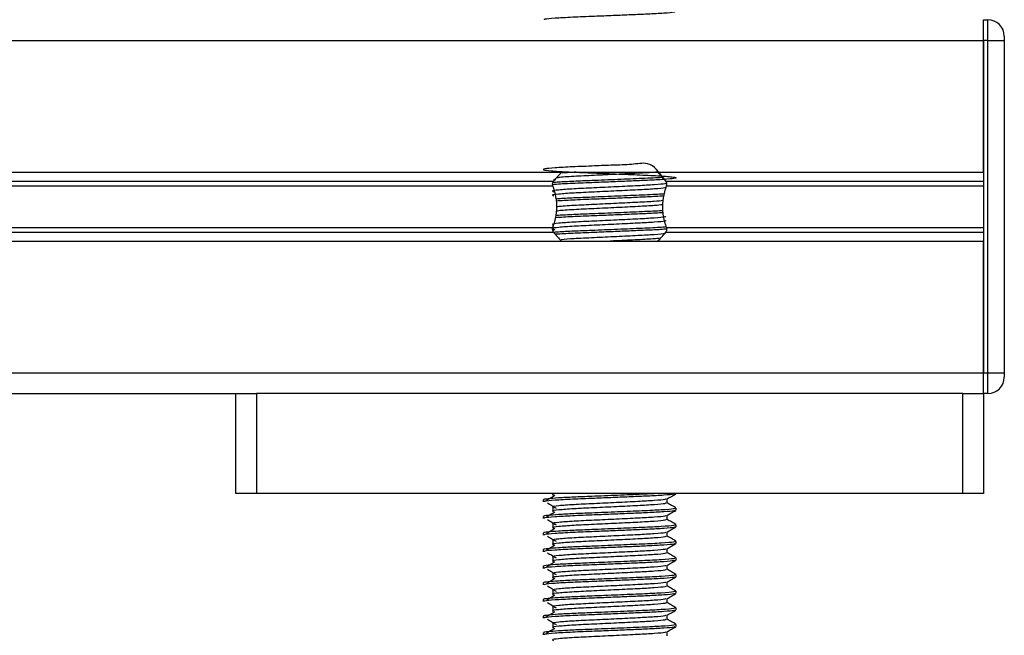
# Model space of a CAD drawing. Header units: millimetres. Extents: x 0 to 420, y 0 to 297.
# Tile 25 of 102: x 114 to 120, y 198 to 202. Entities that reach past the tile are written whole.
import ezdxf

# ---------------------------------------------------------------- set-up
doc = ezdxf.new("R2010")
doc.units = ezdxf.units.MM

msp = doc.modelspace()

# ---------------------------------------------------------------- linework, layer by layer
at = {"color": 7, "linetype": 'Continuous', "lineweight": 25}
for p, q in [((120.07652, 201.7057), (120.07652, 201.8307)), ((120.07652, 201.8307), (120.10152, 201.8307)), ((120.07652, 201.7057), (120.07652, 201.8307)), ((120.10152, 201.7057), (120.10152, 201.8307)), ((96.37652, 201.7057), (120.07652, 201.7057)), ((120.07652, 200.9132), (120.07652, 201.7057)), ((120.10152, 201.7057), (120.07652, 201.7057)), ((120.07652, 201.7057), (120.07652, 199.7057)), ((120.10152, 199.7057), (120.10152, 201.7057)), ((120.10152, 201.7057), (120.20152, 201.7057)), ((120.20152, 201.7307), (120.20152, 201.7057)), ((120.20152, 201.7057), (120.20152, 199.7057)), ((96.37652, 200.9132), (120.07652, 200.9132)), ((98.96402, 200.859), (117.48902, 200.859)), ((117.49702, 200.86824), (117.48829, 200.86289)), ((118.16402, 200.859), (120.07652, 200.859)), ((98.96761, 200.8303), (117.48543, 200.8303)), ((118.16761, 200.8303), (120.07652, 200.8303)), ((98.96761, 200.58111), (117.48543, 200.58111)), ((117.4841, 200.59597), (117.4841, 200.57097)), ((117.49702, 200.56824), (117.4864, 200.56174)), ((118.16761, 200.58111), (120.07652, 200.58111)), ((98.96402, 200.5524), (117.48902, 200.5524)), ((118.16402, 200.5524), (120.07652, 200.5524)), ((96.37652, 200.4982), (120.07652, 200.4982)), ((120.07652, 199.7057), (120.07652, 200.4982)), ((96.37652, 199.7057), (120.07652, 199.7057)), ((120.07652, 199.5807), (120.07652, 199.7057)), ((120.07652, 199.5807), (120.07652, 199.7057)), ((120.07652, 199.7057), (120.10152, 199.7057)), ((120.10152, 199.5807), (120.10152, 199.7057)), ((120.10152, 199.7057), (120.20152, 199.7057)), ((120.20152, 199.7057), (120.20152, 199.6807)), ((100.87652, 199.5807), (115.57652, 199.5807)), ((115.57652, 198.9807), (115.57652, 199.5807)), ((115.57652, 199.5807), (115.70152, 199.5807)), ((115.70152, 199.5807), (115.70152, 198.9807)), ((119.95152, 199.5807), (115.70152, 199.5807)), ((119.95152, 198.9807), (119.95152, 199.5807)), ((119.95152, 199.5807), (120.07652, 199.5807)), ((120.10152, 199.5807), (120.07652, 199.5807)), ((120.07652, 199.5807), (120.07652, 198.9807)), ((115.70152, 198.9807), (115.57652, 198.9807)), ((119.95152, 198.9807), (115.70152, 198.9807)), ((117.4841, 198.9807), (117.4841, 198.97097)), ((118.22652, 198.97935), (118.22652, 198.9807)), ((120.07652, 198.9807), (119.95152, 198.9807)), ((117.42652, 198.94185), (117.42652, 198.92937)), ((118.1724, 198.9232), (118.1724, 198.94758)), ((117.4841, 198.89597), (117.4841, 198.87097)), ((118.1724, 198.8232), (118.1724, 198.84758)), ((118.22652, 198.87935), (118.22652, 198.89184)), ((117.42652, 198.84185), (117.42652, 198.82937)), ((117.4841, 198.79597), (117.4841, 198.77097)), ((118.22652, 198.77935), (118.22652, 198.79184)), ((117.42652, 198.74185), (117.42652, 198.72937)), ((118.1724, 198.7232), (118.1724, 198.74758)), ((117.4841, 198.69597), (117.4841, 198.67097)), ((118.22652, 198.67935), (118.22652, 198.69184)), ((117.42652, 198.64185), (117.42652, 198.62937)), ((118.1724, 198.6232), (118.1724, 198.64758)), ((117.4841, 198.59597), (117.4841, 198.57097)), ((118.1724, 198.5232), (118.1724, 198.54758)), ((118.22652, 198.57935), (118.22652, 198.59184)), ((117.42652, 198.54185), (117.42652, 198.52937)), ((117.4841, 198.49597), (117.4841, 198.47097)), ((118.22652, 198.47935), (118.22652, 198.49184)), ((117.42652, 198.44185), (117.42652, 198.42937)), ((118.1724, 198.4232), (118.1724, 198.44758)), ((117.4841, 198.39597), (117.4841, 198.37097)), ((118.22652, 198.37935), (118.22652, 198.39184)), ((117.42652, 198.34185), (117.42652, 198.32937)), ((118.1724, 198.3232), (118.1724, 198.34758)), ((117.4841, 198.29597), (117.4841, 198.27097)), ((118.22652, 198.27935), (118.22652, 198.29184)), ((117.42652, 198.24185), (117.42652, 198.22937)), ((117.4841, 198.19597), (117.4841, 198.17097)), ((118.1724, 198.2232), (118.1724, 198.24758)), ((118.22652, 198.17935), (118.22652, 198.19184)), ((117.42652, 198.14185), (117.42652, 198.12937)), ((118.1724, 198.1232), (118.1724, 198.14758))]:
    msp.add_line(p, q, dxfattribs=at)
for centre, radius, start, end in [((120.10152, 201.7307), 0.1, 0, 90), ((117.82652, 200.6007), 0.425, 132.945659, 142.572122), ((117.82652, 200.6007), 0.425, 37.427878, 47.914471), ((117.82652, 200.8107), 0.425, 217.427878, 227.332075), ((117.82652, 200.8107), 0.425, 312.667925, 322.572122), ((120.10152, 199.6807), 0.1, 270, 360)]:
    msp.add_arc(centre, radius, start, end, dxfattribs=at)
for points, knots in [([(118.21959, 201.87826), (118.21871, 201.87728), (118.21618, 201.87447), (118.1585, 201.86928), (118.06587, 201.86432), (117.95757, 201.85979), (117.84753, 201.85511), (117.72419, 201.84999), (117.59746, 201.84517), (117.49185, 201.83899), (117.43172, 201.83355), (117.43222, 201.83053), (117.43242, 201.82937)], [0, 0, 0, 0, 0.0620432, 0.1786871, 0.2916937, 0.3803222, 0.4719992, 0.563227, 0.6805383, 0.8021418, 0.9236916, 1, 1, 1, 1]), ([(118.15344, 200.86946), (118.12536, 200.91177), (118.07933, 200.98114), (117.95666, 200.95609), (117.84779, 200.9561), (117.72404, 200.94965), (117.59784, 200.94527), (117.49048, 200.93896), (117.42902, 200.93284), (117.4209, 200.92755), (117.46735, 200.92125), (117.56283, 200.91527), (117.69359, 200.9099), (117.84442, 200.90341), (117.99576, 200.89752), (118.1245, 200.89162), (118.20148, 200.88549), (118.23228, 200.88038), (118.22075, 200.87534), (118.15996, 200.86929), (118.06559, 200.86432), (117.9576, 200.85979), (117.84765, 200.85511), (117.72363, 200.84999), (117.60029, 200.84518), (117.51172, 200.84054), (117.48838, 200.83804), (117.48394, 200.83757)], [0, 0, 0, 0, 0.0509003, 0.0834583, 0.1171361, 0.150649, 0.1937436, 0.2384151, 0.2830668, 0.3261674, 0.371051, 0.4154017, 0.4586609, 0.5036718, 0.5496359, 0.5954339, 0.6425651, 0.6760788, 0.7176369, 0.7604864, 0.8019998, 0.8345577, 0.8682356, 0.9017484, 0.9448431, 0.9895146, 1, 1, 1, 1]), ([(117.48543, 200.8303), (117.48524, 200.83085), (117.48425, 200.83373), (117.48362, 200.83757), (117.48348, 200.84318), (117.48407, 200.84853), (117.48609, 200.85463), (117.4881, 200.85762), (117.48902, 200.859)], [0, 0, 0, 0, 0.0599361, 0.3103877, 0.3605938, 0.5846267, 0.8080539, 1, 1, 1, 1]), ([(118.14154, 200.88122), (118.1401, 200.88109), (118.11569, 200.87886), (118.02178, 200.87515), (117.87655, 200.86878), (117.7286, 200.86269), (117.60809, 200.85797), (117.52703, 200.8538), (117.4976, 200.85125), (117.48764, 200.85038)], [0, 0, 0, 0, 0.0122117, 0.2071943, 0.4075331, 0.6091568, 0.7615475, 0.9193261, 1, 1, 1, 1]), ([(118.10887, 200.9135), (118.10454, 200.91302), (118.08114, 200.91043), (117.99609, 200.90639), (117.86963, 200.90002), (117.72989, 200.8934), (117.60738, 200.88773), (117.52871, 200.88234), (117.51381, 200.87964), (117.51071, 200.87908)], [0, 0, 0, 0, 0.0397354, 0.2149888, 0.3950617, 0.5762908, 0.7593882, 0.949974, 1, 1, 1, 1]), ([(117.62467, 200.9132), (117.62044, 200.913), (117.58278, 200.91117), (117.56074, 200.9091), (117.54117, 200.90727)], [0, 0, 0, 0, 0.1122679, 1, 1, 1, 1]), ([(118.16402, 200.859), (118.16447, 200.85838), (118.16614, 200.85604), (118.16843, 200.85088), (118.16943, 200.84507), (118.16956, 200.83947), (118.16912, 200.835), (118.16803, 200.83159), (118.16761, 200.8303)], [0, 0, 0, 0, 0.0893378, 0.3385269, 0.5889846, 0.6391919, 0.8632302, 1, 1, 1, 1]), ([(118.16506, 200.84686), (118.16416, 200.84579), (118.16153, 200.84271), (118.10147, 200.83696), (117.99895, 200.83137), (117.86866, 200.82503), (117.73085, 200.81841), (117.60443, 200.81271), (117.51464, 200.80569), (117.47419, 200.80037), (117.48538, 200.79708), (117.48944, 200.79589)], [0, 0, 0, 0, 0.0650447, 0.18819417, 0.30656738, 0.42819586, 0.55060535, 0.6742767, 0.80300604, 0.92867271, 1, 1, 1, 1]), ([(118.16773, 200.82313), (118.16687, 200.82165), (118.16483, 200.81816), (118.10196, 200.81196), (117.99882, 200.80637), (117.8687, 200.80003), (117.73084, 200.79341), (117.60443, 200.78771), (117.51464, 200.78069), (117.4742, 200.77537), (117.48538, 200.77208), (117.48942, 200.77089)], [0, 0, 0, 0, 0.0882627, 0.20837249, 0.3238239, 0.44245025, 0.56183831, 0.68245711, 0.80800904, 0.93057389, 1, 1, 1, 1]), ([(117.48543, 200.58111), (117.48934, 200.59258), (117.50076, 200.62608), (117.51161, 200.68903), (117.5065, 200.76509), (117.49232, 200.80899), (117.48543, 200.8303)], [0, 0, 0, 0, 0.150009, 0.4381957, 0.7273231, 1, 1, 1, 1]), ([(118.16761, 200.8303), (118.16371, 200.81883), (118.15229, 200.78532), (118.14144, 200.72237), (118.14655, 200.64631), (118.16073, 200.60241), (118.16761, 200.58111)], [0, 0, 0, 0, 0.150009, 0.4381957, 0.7273231, 1, 1, 1, 1]), ([(118.15433, 200.78237), (118.14895, 200.78185), (118.12158, 200.77922), (118.0227, 200.77513), (117.87635, 200.76878), (117.72845, 200.76269), (117.60861, 200.75797), (117.53433, 200.75425), (117.50933, 200.75215), (117.50442, 200.75174)], [0, 0, 0, 0, 0.0480736, 0.2443374, 0.4459925, 0.648941, 0.8023331, 0.9611484, 1, 1, 1, 1]), ([(118.1522, 200.76934), (118.12157, 200.76753), (118.0669, 200.76429), (117.95733, 200.75979), (117.84751, 200.75511), (117.72455, 200.74999), (117.5987, 200.74529), (117.53605, 200.74134), (117.50524, 200.7394)], [0, 0, 0, 0, 0.1835504, 0.3275832, 0.4765702, 0.6248272, 0.8154732, 1, 1, 1, 1]), ([(118.14782, 200.74253), (118.13266, 200.74067), (118.10004, 200.73667), (117.99764, 200.73136), (117.86918, 200.72503), (117.73009, 200.7184), (117.60704, 200.71273), (117.52686, 200.70717), (117.51152, 200.70431), (117.50763, 200.70358)], [0, 0, 0, 0, 0.1350437, 0.2905434, 0.4503193, 0.6111213, 0.7735808, 0.9426847, 1, 1, 1, 1]), ([(118.14716, 200.68172), (118.14395, 200.68142), (118.11825, 200.67902), (118.02222, 200.67514), (117.87648, 200.66878), (117.72846, 200.66269), (117.60854, 200.65797), (117.53346, 200.6542), (117.50793, 200.65204), (117.5024, 200.65157)], [0, 0, 0, 0, 0.028433, 0.2276812, 0.4324027, 0.6384373, 0.7941619, 0.9553922, 1, 1, 1, 1]), ([(118.14478, 200.71721), (118.13043, 200.71546), (118.09853, 200.71158), (117.99757, 200.70636), (117.8692, 200.70003), (117.7301, 200.6934), (117.60697, 200.68773), (117.52635, 200.68212), (117.51089, 200.67921), (117.5068, 200.67845)], [0, 0, 0, 0, 0.1278205, 0.28398402, 0.44444205, 0.60593042, 0.76908351, 0.93890934, 1, 1, 1, 1]), ([(118.16506, 200.64686), (118.16416, 200.64579), (118.16153, 200.64271), (118.10147, 200.63696), (117.99895, 200.63137), (117.86866, 200.62503), (117.73085, 200.61841), (117.60443, 200.61271), (117.51464, 200.60569), (117.47419, 200.60037), (117.48538, 200.59708), (117.48944, 200.59589)], [0, 0, 0, 0, 0.0650447, 0.18819417, 0.30656738, 0.42819586, 0.55060535, 0.6742767, 0.80300604, 0.92867271, 1, 1, 1, 1]), ([(118.16773, 200.62313), (118.16687, 200.62165), (118.16483, 200.61816), (118.10196, 200.61196), (117.99882, 200.60637), (117.8687, 200.60003), (117.73084, 200.59341), (117.60443, 200.58771), (117.51464, 200.58069), (117.4742, 200.57537), (117.48538, 200.57208), (117.48942, 200.57089)], [0, 0, 0, 0, 0.0882627, 0.20837249, 0.3238239, 0.44245025, 0.56183831, 0.68245711, 0.80800904, 0.93057389, 1, 1, 1, 1]), ([(118.148, 200.66911), (118.11864, 200.66738), (118.06521, 200.66422), (117.95729, 200.65979), (117.84753, 200.65511), (117.72451, 200.65), (117.5967, 200.6452), (117.53264, 200.64116), (117.50036, 200.63912)], [0, 0, 0, 0, 0.1754914, 0.3193456, 0.468148, 0.6162212, 0.8066309, 1, 1, 1, 1]), ([(117.48902, 200.5524), (117.48858, 200.55302), (117.4869, 200.55536), (117.48461, 200.56052), (117.48362, 200.56633), (117.48349, 200.57194), (117.48393, 200.57641), (117.48502, 200.57982), (117.48543, 200.58111)], [0, 0, 0, 0, 0.0893378, 0.3385269, 0.5889846, 0.6391919, 0.8632302, 1, 1, 1, 1]), ([(118.16823, 200.58361), (118.15883, 200.58267), (118.12819, 200.5796), (118.02344, 200.57512), (117.87611, 200.56878), (117.72864, 200.56268), (117.6082, 200.55797), (117.52921, 200.55394), (117.50109, 200.55151), (117.49261, 200.55078)], [0, 0, 0, 0, 0.0813465, 0.2649983, 0.453695, 0.643602, 0.787137, 0.9357468, 1, 1, 1, 1]), ([(118.16537, 200.57063), (118.16125, 200.5702), (118.13866, 200.56784), (118.06378, 200.56432), (117.95811, 200.55979), (117.84731, 200.55511), (117.7246, 200.54999), (117.59749, 200.54524), (117.53402, 200.54123), (117.50235, 200.53923)], [0, 0, 0, 0, 0.0390958, 0.2146045, 0.352252, 0.4946342, 0.6363186, 0.818513, 1, 1, 1, 1]), ([(118.16761, 200.58111), (118.1678, 200.58055), (118.16879, 200.57768), (118.16943, 200.57383), (118.16956, 200.56822), (118.16898, 200.56287), (118.16695, 200.55677), (118.16495, 200.55378), (118.16402, 200.5524)], [0, 0, 0, 0, 0.0599361, 0.3103877, 0.3605938, 0.5846267, 0.8080539, 1, 1, 1, 1]), ([(118.16506, 200.54686), (118.16416, 200.54579), (118.16153, 200.54271), (118.10146, 200.53696), (117.99899, 200.53137), (117.86848, 200.52502), (117.73154, 200.51841), (117.6086, 200.51299), (117.55859, 200.50879), (117.53516, 200.50682)], [0, 0, 0, 0, 0.0830319, 0.2402368, 0.3913445, 0.5466077, 0.7028679, 0.8607389, 1, 1, 1, 1]), ([(118.12364, 200.51503), (118.11504, 200.51403), (118.08816, 200.5109), (117.99693, 200.50639), (117.9001, 200.50153), (117.84279, 200.4988), (117.83012, 200.4982)], [0, 0, 0, 0, 0.16854227, 0.52707436, 0.89546613, 1, 1, 1, 1]), ([(118.13462, 198.9807), (118.09918, 198.97884), (118.02651, 198.97502), (117.87487, 198.9688), (117.72922, 198.96268), (117.60716, 198.95797), (117.51397, 198.95299), (117.45299, 198.94778), (117.42322, 198.94433), (117.42983, 198.9423), (117.43131, 198.94185)], [0, 0, 0, 0, 0.151156, 0.3099357, 0.4697338, 0.590512, 0.7155604, 0.8422678, 0.9647588, 1, 1, 1, 1]), ([(118.21959, 198.97826), (118.21871, 198.97728), (118.21618, 198.97447), (118.1585, 198.96928), (118.06587, 198.96432), (117.95757, 198.95979), (117.84753, 198.95511), (117.72419, 198.94999), (117.59746, 198.94517), (117.49185, 198.93899), (117.43172, 198.93355), (117.43222, 198.93053), (117.43242, 198.92937)], [0, 0, 0, 0, 0.0620432, 0.1786871, 0.2916937, 0.3803222, 0.4719992, 0.563227, 0.6805383, 0.8021418, 0.9236916, 1, 1, 1, 1]), ([(117.49702, 198.96824), (117.4885, 198.96302), (117.47145, 198.95259), (117.45444, 198.94215), (117.44594, 198.93693)], [0, 0, 0, 0, 0.49999, 1, 1, 1, 1]), ([(117.52082, 198.9807), (117.50237, 198.97861), (117.47333, 198.97533), (117.48512, 198.97208), (117.48942, 198.97089)], [0, 0, 0, 0, 0.6356051, 1, 1, 1, 1]), ([(118.17131, 198.94695), (118.18036, 198.95219), (118.19844, 198.96266), (118.21653, 198.97313), (118.22557, 198.97836)], [0, 0, 0, 0, 0.4999356, 1, 1, 1, 1]), ([(117.45284, 198.92357), (117.46137, 198.91835), (117.47842, 198.90791), (117.49543, 198.89747), (117.50393, 198.89225)], [0, 0, 0, 0, 0.5000113, 1, 1, 1, 1]), ([(118.16506, 198.94686), (118.16416, 198.94579), (118.16153, 198.94271), (118.10147, 198.93696), (117.99895, 198.93137), (117.86866, 198.92503), (117.73085, 198.91841), (117.60443, 198.91271), (117.51464, 198.90569), (117.47419, 198.90037), (117.48538, 198.89708), (117.48944, 198.89589)], [0, 0, 0, 0, 0.0650447, 0.1881942, 0.3065674, 0.4281959, 0.5506053, 0.6742767, 0.803006, 0.9286727, 1, 1, 1, 1]), ([(118.16773, 198.92313), (118.16687, 198.92165), (118.16483, 198.91816), (118.10196, 198.91196), (117.99882, 198.90637), (117.8687, 198.90003), (117.73084, 198.89341), (117.60443, 198.88771), (117.51464, 198.88069), (117.4742, 198.87537), (117.48538, 198.87208), (117.48942, 198.87089)], [0, 0, 0, 0, 0.0882627, 0.2083725, 0.3238239, 0.4424502, 0.5618383, 0.6824571, 0.808009, 0.9305739, 1, 1, 1, 1]), ([(118.22577, 198.89283), (118.21672, 198.89807), (118.19893, 198.90836), (118.18114, 198.91866), (118.1724, 198.92372)], [0, 0, 0, 0, 0.5083681, 1, 1, 1, 1]), ([(118.22103, 198.89184), (118.22003, 198.89038), (118.21766, 198.8869), (118.14505, 198.88071), (118.02576, 198.87512), (117.87537, 198.86878), (117.72912, 198.86269), (117.60719, 198.85797), (117.51397, 198.85299), (117.453, 198.84778), (117.42322, 198.84433), (117.42983, 198.8423), (117.43131, 198.84185)], [0, 0, 0, 0, 0.09141999, 0.21689098, 0.33750096, 0.46142407, 0.58614199, 0.68040603, 0.7780028, 0.87689441, 0.97249523, 1, 1, 1, 1]), ([(118.21959, 198.87826), (118.21871, 198.87728), (118.21618, 198.87447), (118.1585, 198.86928), (118.06587, 198.86432), (117.95757, 198.85979), (117.84753, 198.85511), (117.72419, 198.84999), (117.59746, 198.84517), (117.49185, 198.83899), (117.43172, 198.83355), (117.43222, 198.83053), (117.43242, 198.82937)], [0, 0, 0, 0, 0.0620432, 0.1786871, 0.2916937, 0.3803222, 0.4719992, 0.563227, 0.6805383, 0.8021418, 0.9236916, 1, 1, 1, 1]), ([(117.49702, 198.86824), (117.4885, 198.86302), (117.47145, 198.85259), (117.45444, 198.84215), (117.44594, 198.83693)], [0, 0, 0, 0, 0.49999, 1, 1, 1, 1]), ([(118.16506, 198.84686), (118.16416, 198.84579), (118.16153, 198.84271), (118.10147, 198.83696), (117.99895, 198.83137), (117.86866, 198.82503), (117.73085, 198.81841), (117.60443, 198.81271), (117.51464, 198.80569), (117.47419, 198.80037), (117.48538, 198.79708), (117.48944, 198.79589)], [0, 0, 0, 0, 0.0650447, 0.18819417, 0.30656738, 0.42819586, 0.55060535, 0.6742767, 0.80300604, 0.92867271, 1, 1, 1, 1]), ([(118.17131, 198.84695), (118.18036, 198.85219), (118.19844, 198.86266), (118.21653, 198.87313), (118.22557, 198.87836)], [0, 0, 0, 0, 0.4999356, 1, 1, 1, 1]), ([(118.22103, 198.79184), (118.22003, 198.79038), (118.21766, 198.7869), (118.14505, 198.78071), (118.02576, 198.77512), (117.87537, 198.76878), (117.72912, 198.76269), (117.60719, 198.75797), (117.51397, 198.75299), (117.453, 198.74778), (117.42322, 198.74433), (117.42983, 198.7423), (117.43131, 198.74185)], [0, 0, 0, 0, 0.09142, 0.216891, 0.337501, 0.4614241, 0.586142, 0.680406, 0.7780028, 0.8768944, 0.9724952, 1, 1, 1, 1]), ([(117.45284, 198.82357), (117.46137, 198.81835), (117.47842, 198.80791), (117.49543, 198.79747), (117.50393, 198.79225)], [0, 0, 0, 0, 0.5000113, 1, 1, 1, 1]), ([(118.16773, 198.82313), (118.16687, 198.82165), (118.16483, 198.81816), (118.10196, 198.81196), (117.99882, 198.80637), (117.8687, 198.80003), (117.73084, 198.79341), (117.60443, 198.78771), (117.51464, 198.78069), (117.4742, 198.77537), (117.48538, 198.77208), (117.48942, 198.77089)], [0, 0, 0, 0, 0.0882627, 0.2083725, 0.3238239, 0.4424502, 0.5618383, 0.6824571, 0.808009, 0.9305739, 1, 1, 1, 1]), ([(118.22577, 198.79283), (118.21672, 198.79807), (118.19893, 198.80836), (118.18114, 198.81866), (118.1724, 198.82372)], [0, 0, 0, 0, 0.5083681, 1, 1, 1, 1]), ([(118.21959, 198.77826), (118.21871, 198.77728), (118.21618, 198.77447), (118.1585, 198.76928), (118.06587, 198.76432), (117.95757, 198.75979), (117.84753, 198.75511), (117.72419, 198.74999), (117.59746, 198.74517), (117.49185, 198.73899), (117.43172, 198.73355), (117.43222, 198.73053), (117.43242, 198.72937)], [0, 0, 0, 0, 0.0620432, 0.1786871, 0.2916937, 0.3803222, 0.4719992, 0.563227, 0.6805383, 0.8021418, 0.9236916, 1, 1, 1, 1]), ([(117.49702, 198.76824), (117.4885, 198.76302), (117.47145, 198.75259), (117.45444, 198.74215), (117.44594, 198.73693)], [0, 0, 0, 0, 0.49999, 1, 1, 1, 1]), ([(118.16506, 198.74686), (118.16416, 198.74579), (118.16153, 198.74271), (118.10147, 198.73696), (117.99895, 198.73137), (117.86866, 198.72503), (117.73085, 198.71841), (117.60443, 198.71271), (117.51464, 198.70569), (117.47419, 198.70037), (117.48538, 198.69708), (117.48944, 198.69589)], [0, 0, 0, 0, 0.0650447, 0.18819417, 0.30656738, 0.42819586, 0.55060535, 0.6742767, 0.80300604, 0.92867271, 1, 1, 1, 1]), ([(118.17131, 198.74695), (118.18036, 198.75219), (118.19844, 198.76266), (118.21653, 198.77313), (118.22557, 198.77836)], [0, 0, 0, 0, 0.4999356, 1, 1, 1, 1]), ([(118.22103, 198.69184), (118.22003, 198.69038), (118.21766, 198.6869), (118.14505, 198.68071), (118.02576, 198.67512), (117.87537, 198.66878), (117.72912, 198.66269), (117.60719, 198.65797), (117.51397, 198.65299), (117.453, 198.64778), (117.42322, 198.64433), (117.42983, 198.6423), (117.43131, 198.64185)], [0, 0, 0, 0, 0.09142, 0.216891, 0.337501, 0.4614241, 0.586142, 0.680406, 0.7780028, 0.8768944, 0.9724952, 1, 1, 1, 1]), ([(118.21959, 198.67826), (118.21871, 198.67728), (118.21618, 198.67447), (118.1585, 198.66928), (118.06587, 198.66432), (117.95757, 198.65979), (117.84753, 198.65511), (117.72419, 198.64999), (117.59746, 198.64517), (117.49185, 198.63899), (117.43172, 198.63355), (117.43222, 198.63053), (117.43242, 198.62937)], [0, 0, 0, 0, 0.0620432, 0.1786871, 0.2916937, 0.3803222, 0.4719992, 0.563227, 0.6805383, 0.8021418, 0.9236916, 1, 1, 1, 1]), ([(117.49702, 198.66824), (117.4885, 198.66302), (117.47145, 198.65259), (117.45444, 198.64215), (117.44594, 198.63693)], [0, 0, 0, 0, 0.49999, 1, 1, 1, 1]), ([(117.45284, 198.72357), (117.46137, 198.71835), (117.47842, 198.70791), (117.49543, 198.69747), (117.50393, 198.69225)], [0, 0, 0, 0, 0.5000113, 1, 1, 1, 1]), ([(118.16773, 198.72313), (118.16687, 198.72165), (118.16483, 198.71816), (118.10196, 198.71196), (117.99882, 198.70637), (117.8687, 198.70003), (117.73084, 198.69341), (117.60443, 198.68771), (117.51464, 198.68069), (117.4742, 198.67537), (117.48538, 198.67208), (117.48942, 198.67089)], [0, 0, 0, 0, 0.0882627, 0.2083725, 0.3238239, 0.4424502, 0.5618383, 0.6824571, 0.808009, 0.9305739, 1, 1, 1, 1]), ([(118.17131, 198.64695), (118.18036, 198.65219), (118.19844, 198.66266), (118.21653, 198.67313), (118.22557, 198.67836)], [0, 0, 0, 0, 0.4999356, 1, 1, 1, 1]), ([(118.22577, 198.69283), (118.21672, 198.69807), (118.19893, 198.70836), (118.18114, 198.71866), (118.1724, 198.72372)], [0, 0, 0, 0, 0.5083681, 1, 1, 1, 1]), ([(117.45284, 198.62357), (117.46137, 198.61835), (117.47842, 198.60791), (117.49543, 198.59747), (117.50393, 198.59225)], [0, 0, 0, 0, 0.5000113, 1, 1, 1, 1]), ([(118.16506, 198.64686), (118.16416, 198.64579), (118.16153, 198.64271), (118.10147, 198.63696), (117.99895, 198.63137), (117.86866, 198.62503), (117.73085, 198.61841), (117.60443, 198.61271), (117.51464, 198.60569), (117.47419, 198.60037), (117.48538, 198.59708), (117.48944, 198.59589)], [0, 0, 0, 0, 0.0650447, 0.1881942, 0.3065674, 0.4281959, 0.5506053, 0.6742767, 0.803006, 0.9286727, 1, 1, 1, 1]), ([(118.16773, 198.62313), (118.16687, 198.62165), (118.16483, 198.61816), (118.10196, 198.61196), (117.99882, 198.60637), (117.8687, 198.60003), (117.73084, 198.59341), (117.60443, 198.58771), (117.51464, 198.58069), (117.4742, 198.57537), (117.48538, 198.57208), (117.48942, 198.57089)], [0, 0, 0, 0, 0.0882627, 0.2083725, 0.3238239, 0.4424502, 0.5618383, 0.6824571, 0.808009, 0.9305739, 1, 1, 1, 1]), ([(118.22577, 198.59283), (118.21672, 198.59807), (118.19893, 198.60836), (118.18114, 198.61866), (118.1724, 198.62372)], [0, 0, 0, 0, 0.5083681, 1, 1, 1, 1]), ([(118.22103, 198.59184), (118.22003, 198.59038), (118.21766, 198.5869), (118.14505, 198.58071), (118.02576, 198.57512), (117.87537, 198.56878), (117.72912, 198.56269), (117.60719, 198.55797), (117.51397, 198.55299), (117.453, 198.54778), (117.42322, 198.54433), (117.42983, 198.5423), (117.43131, 198.54185)], [0, 0, 0, 0, 0.09142, 0.216891, 0.337501, 0.4614241, 0.586142, 0.680406, 0.7780028, 0.8768944, 0.9724952, 1, 1, 1, 1]), ([(118.21959, 198.57826), (118.21871, 198.57728), (118.21618, 198.57447), (118.1585, 198.56928), (118.06587, 198.56432), (117.95757, 198.55979), (117.84753, 198.55511), (117.72419, 198.54999), (117.59746, 198.54517), (117.49185, 198.53899), (117.43172, 198.53355), (117.43222, 198.53053), (117.43242, 198.52937)], [0, 0, 0, 0, 0.0620432, 0.1786871, 0.2916937, 0.3803222, 0.4719992, 0.563227, 0.6805383, 0.8021418, 0.9236916, 1, 1, 1, 1]), ([(117.49702, 198.56824), (117.4885, 198.56302), (117.47145, 198.55259), (117.45444, 198.54215), (117.44594, 198.53693)], [0, 0, 0, 0, 0.49999, 1, 1, 1, 1]), ([(118.16506, 198.54686), (118.16416, 198.54579), (118.16153, 198.54271), (118.10147, 198.53696), (117.99895, 198.53137), (117.86866, 198.52503), (117.73085, 198.51841), (117.60443, 198.51271), (117.51464, 198.50569), (117.47419, 198.50037), (117.48538, 198.49708), (117.48944, 198.49589)], [0, 0, 0, 0, 0.0650447, 0.1881942, 0.3065674, 0.4281959, 0.5506053, 0.6742767, 0.803006, 0.9286727, 1, 1, 1, 1]), ([(118.17131, 198.54695), (118.18036, 198.55219), (118.19844, 198.56266), (118.21653, 198.57313), (118.22557, 198.57836)], [0, 0, 0, 0, 0.4999356, 1, 1, 1, 1]), ([(118.22103, 198.49184), (118.22003, 198.49038), (118.21766, 198.4869), (118.14505, 198.48071), (118.02576, 198.47512), (117.87537, 198.46878), (117.72912, 198.46269), (117.60719, 198.45797), (117.51397, 198.45299), (117.453, 198.44778), (117.42322, 198.44433), (117.42983, 198.4423), (117.43131, 198.44185)], [0, 0, 0, 0, 0.09142, 0.216891, 0.337501, 0.4614241, 0.586142, 0.680406, 0.7780028, 0.8768944, 0.9724952, 1, 1, 1, 1]), ([(117.45284, 198.52357), (117.46137, 198.51835), (117.47842, 198.50791), (117.49543, 198.49747), (117.50393, 198.49225)], [0, 0, 0, 0, 0.5000113, 1, 1, 1, 1]), ([(118.16773, 198.52313), (118.16687, 198.52165), (118.16483, 198.51816), (118.10196, 198.51196), (117.99882, 198.50637), (117.8687, 198.50003), (117.73084, 198.49341), (117.60443, 198.48771), (117.51464, 198.48069), (117.4742, 198.47537), (117.48538, 198.47208), (117.48942, 198.47089)], [0, 0, 0, 0, 0.0882627, 0.2083725, 0.3238239, 0.4424502, 0.5618383, 0.6824571, 0.808009, 0.9305739, 1, 1, 1, 1]), ([(118.22577, 198.49283), (118.21672, 198.49807), (118.19893, 198.50836), (118.18114, 198.51866), (118.1724, 198.52372)], [0, 0, 0, 0, 0.5083681, 1, 1, 1, 1]), ([(118.21959, 198.47826), (118.21871, 198.47728), (118.21618, 198.47447), (118.1585, 198.46928), (118.06587, 198.46432), (117.95757, 198.45979), (117.84753, 198.45511), (117.72419, 198.44999), (117.59746, 198.44517), (117.49185, 198.43899), (117.43172, 198.43355), (117.43222, 198.43053), (117.43242, 198.42937)], [0, 0, 0, 0, 0.0620432, 0.1786871, 0.2916937, 0.3803222, 0.4719992, 0.563227, 0.6805383, 0.8021418, 0.9236916, 1, 1, 1, 1]), ([(117.49702, 198.46824), (117.4885, 198.46302), (117.47145, 198.45259), (117.45444, 198.44215), (117.44594, 198.43693)], [0, 0, 0, 0, 0.49999, 1, 1, 1, 1]), ([(118.16506, 198.44686), (118.16416, 198.44579), (118.16153, 198.44271), (118.10147, 198.43696), (117.99895, 198.43137), (117.86866, 198.42503), (117.73085, 198.41841), (117.60443, 198.41271), (117.51464, 198.40569), (117.47419, 198.40037), (117.48538, 198.39708), (117.48944, 198.39589)], [0, 0, 0, 0, 0.0650447, 0.1881942, 0.3065674, 0.4281959, 0.5506053, 0.6742767, 0.803006, 0.9286727, 1, 1, 1, 1]), ([(118.17131, 198.44695), (118.18036, 198.45219), (118.19844, 198.46266), (118.21653, 198.47313), (118.22557, 198.47836)], [0, 0, 0, 0, 0.4999356, 1, 1, 1, 1]), ([(118.22103, 198.39184), (118.22003, 198.39038), (118.21766, 198.3869), (118.14505, 198.38071), (118.02576, 198.37512), (117.87537, 198.36878), (117.72912, 198.36269), (117.60719, 198.35797), (117.51397, 198.35299), (117.453, 198.34778), (117.42322, 198.34433), (117.42983, 198.3423), (117.43131, 198.34185)], [0, 0, 0, 0, 0.09142, 0.216891, 0.337501, 0.4614241, 0.586142, 0.680406, 0.7780028, 0.8768944, 0.9724952, 1, 1, 1, 1]), ([(118.21959, 198.37826), (118.21871, 198.37728), (118.21618, 198.37447), (118.1585, 198.36928), (118.06587, 198.36432), (117.95757, 198.35979), (117.84753, 198.35511), (117.72419, 198.34999), (117.59746, 198.34517), (117.49185, 198.33899), (117.43172, 198.33355), (117.43222, 198.33053), (117.43242, 198.32937)], [0, 0, 0, 0, 0.0620432, 0.1786871, 0.2916937, 0.3803222, 0.4719992, 0.563227, 0.6805383, 0.8021418, 0.9236916, 1, 1, 1, 1]), ([(117.45284, 198.42357), (117.46137, 198.41835), (117.47842, 198.40791), (117.49543, 198.39747), (117.50393, 198.39225)], [0, 0, 0, 0, 0.5000113, 1, 1, 1, 1]), ([(118.16773, 198.42313), (118.16687, 198.42165), (118.16483, 198.41816), (118.10196, 198.41196), (117.99882, 198.40637), (117.8687, 198.40003), (117.73084, 198.39341), (117.60443, 198.38771), (117.51464, 198.38069), (117.4742, 198.37537), (117.48538, 198.37208), (117.48942, 198.37089)], [0, 0, 0, 0, 0.0882627, 0.2083725, 0.3238239, 0.4424502, 0.5618383, 0.6824571, 0.808009, 0.9305739, 1, 1, 1, 1]), ([(118.17131, 198.34695), (118.18036, 198.35219), (118.19844, 198.36266), (118.21653, 198.37313), (118.22557, 198.37836)], [0, 0, 0, 0, 0.4999356, 1, 1, 1, 1]), ([(118.22577, 198.39283), (118.21672, 198.39807), (118.19893, 198.40836), (118.18114, 198.41866), (118.1724, 198.42372)], [0, 0, 0, 0, 0.5083681, 1, 1, 1, 1]), ([(117.49702, 198.36824), (117.4885, 198.36302), (117.47145, 198.35259), (117.45444, 198.34215), (117.44594, 198.33693)], [0, 0, 0, 0, 0.49999, 1, 1, 1, 1]), ([(117.45284, 198.32357), (117.46137, 198.31835), (117.47842, 198.30791), (117.49543, 198.29747), (117.50393, 198.29225)], [0, 0, 0, 0, 0.5000113, 1, 1, 1, 1]), ([(118.16506, 198.34686), (118.16416, 198.34579), (118.16153, 198.34271), (118.10147, 198.33696), (117.99895, 198.33137), (117.86866, 198.32503), (117.73085, 198.31841), (117.60443, 198.31271), (117.51464, 198.30569), (117.47419, 198.30037), (117.48538, 198.29708), (117.48944, 198.29589)], [0, 0, 0, 0, 0.0650447, 0.18819417, 0.30656738, 0.42819586, 0.55060535, 0.6742767, 0.80300604, 0.92867271, 1, 1, 1, 1]), ([(118.16773, 198.32313), (118.16687, 198.32165), (118.16483, 198.31816), (118.10196, 198.31196), (117.99882, 198.30637), (117.8687, 198.30003), (117.73084, 198.29341), (117.60443, 198.28771), (117.51464, 198.28069), (117.4742, 198.27537), (117.48538, 198.27208), (117.48942, 198.27089)], [0, 0, 0, 0, 0.0882627, 0.2083725, 0.3238239, 0.4424502, 0.5618383, 0.6824571, 0.808009, 0.9305739, 1, 1, 1, 1]), ([(118.22577, 198.29283), (118.21672, 198.29807), (118.19893, 198.30836), (118.18114, 198.31866), (118.1724, 198.32372)], [0, 0, 0, 0, 0.5083681, 1, 1, 1, 1]), ([(118.22103, 198.29184), (118.22003, 198.29038), (118.21766, 198.2869), (118.14505, 198.28071), (118.02576, 198.27512), (117.87537, 198.26878), (117.72912, 198.26269), (117.60719, 198.25797), (117.51397, 198.25299), (117.453, 198.24778), (117.42322, 198.24433), (117.42983, 198.2423), (117.43131, 198.24185)], [0, 0, 0, 0, 0.09142, 0.216891, 0.337501, 0.4614241, 0.586142, 0.680406, 0.7780028, 0.8768944, 0.9724952, 1, 1, 1, 1]), ([(118.21959, 198.27826), (118.21871, 198.27728), (118.21618, 198.27447), (118.1585, 198.26928), (118.06587, 198.26432), (117.95757, 198.25979), (117.84753, 198.25511), (117.72419, 198.24999), (117.59746, 198.24517), (117.49185, 198.23899), (117.43172, 198.23355), (117.43222, 198.23053), (117.43242, 198.22937)], [0, 0, 0, 0, 0.0620432, 0.1786871, 0.2916937, 0.3803222, 0.4719992, 0.563227, 0.6805383, 0.8021418, 0.9236916, 1, 1, 1, 1]), ([(117.49702, 198.26824), (117.4885, 198.26302), (117.47145, 198.25259), (117.45444, 198.24215), (117.44594, 198.23693)], [0, 0, 0, 0, 0.49999, 1, 1, 1, 1]), ([(118.17131, 198.24695), (118.18036, 198.25219), (118.19844, 198.26266), (118.21653, 198.27313), (118.22557, 198.27836)], [0, 0, 0, 0, 0.4999356, 1, 1, 1, 1]), ([(118.22103, 198.19184), (118.22003, 198.19038), (118.21766, 198.1869), (118.14505, 198.18071), (118.02576, 198.17512), (117.87537, 198.16878), (117.72912, 198.16269), (117.60719, 198.15797), (117.51397, 198.15299), (117.453, 198.14778), (117.42322, 198.14433), (117.42983, 198.1423), (117.43131, 198.14185)], [0, 0, 0, 0, 0.09142, 0.216891, 0.337501, 0.4614241, 0.586142, 0.680406, 0.7780028, 0.8768944, 0.9724952, 1, 1, 1, 1]), ([(117.45284, 198.22357), (117.46137, 198.21835), (117.47842, 198.20791), (117.49543, 198.19747), (117.50393, 198.19225)], [0, 0, 0, 0, 0.5000113, 1, 1, 1, 1]), ([(118.16506, 198.24686), (118.16416, 198.24579), (118.16153, 198.24271), (118.10147, 198.23696), (117.99895, 198.23137), (117.86866, 198.22503), (117.73085, 198.21841), (117.60443, 198.21271), (117.51464, 198.20569), (117.47419, 198.20037), (117.48538, 198.19708), (117.48944, 198.19589)], [0, 0, 0, 0, 0.0650447, 0.18819417, 0.30656738, 0.42819586, 0.55060535, 0.6742767, 0.80300604, 0.92867271, 1, 1, 1, 1]), ([(118.16773, 198.22313), (118.16687, 198.22165), (118.16483, 198.21816), (118.10196, 198.21196), (117.99882, 198.20637), (117.8687, 198.20003), (117.73084, 198.19341), (117.60443, 198.18771), (117.51464, 198.18069), (117.4742, 198.17537), (117.48538, 198.17208), (117.48942, 198.17089)], [0, 0, 0, 0, 0.0882627, 0.2083725, 0.3238239, 0.4424502, 0.5618383, 0.6824571, 0.808009, 0.9305739, 1, 1, 1, 1]), ([(118.22577, 198.19283), (118.21672, 198.19807), (118.19893, 198.20836), (118.18114, 198.21866), (118.1724, 198.22372)], [0, 0, 0, 0, 0.5083681, 1, 1, 1, 1]), ([(118.21959, 198.17826), (118.21871, 198.17728), (118.21618, 198.17447), (118.1585, 198.16928), (118.06587, 198.16432), (117.95757, 198.15979), (117.84753, 198.15511), (117.72419, 198.14999), (117.59746, 198.14517), (117.49185, 198.13899), (117.43172, 198.13355), (117.43222, 198.13053), (117.43242, 198.12937)], [0, 0, 0, 0, 0.0620432, 0.1786871, 0.2916937, 0.3803222, 0.4719992, 0.563227, 0.6805383, 0.8021418, 0.9236916, 1, 1, 1, 1]), ([(117.49702, 198.16824), (117.4885, 198.16302), (117.47145, 198.15259), (117.45444, 198.14215), (117.44594, 198.13693)], [0, 0, 0, 0, 0.49999, 1, 1, 1, 1]), ([(118.16506, 198.14686), (118.16416, 198.14579), (118.16153, 198.14271), (118.10147, 198.13696), (117.99895, 198.13137), (117.86866, 198.12503), (117.73085, 198.11841), (117.60443, 198.11271), (117.51464, 198.10569), (117.47419, 198.10037), (117.48538, 198.09708), (117.48944, 198.09589)], [0, 0, 0, 0, 0.0650447, 0.1881942, 0.3065674, 0.4281959, 0.5506053, 0.6742767, 0.803006, 0.9286727, 1, 1, 1, 1]), ([(118.17131, 198.14695), (118.18036, 198.15219), (118.19844, 198.16266), (118.21653, 198.17313), (118.22557, 198.17836)], [0, 0, 0, 0, 0.4999356, 1, 1, 1, 1])]:
    msp.add_open_spline(points, degree=3, knots=knots, dxfattribs=at)

doc.saveas('drawing.dxf')
